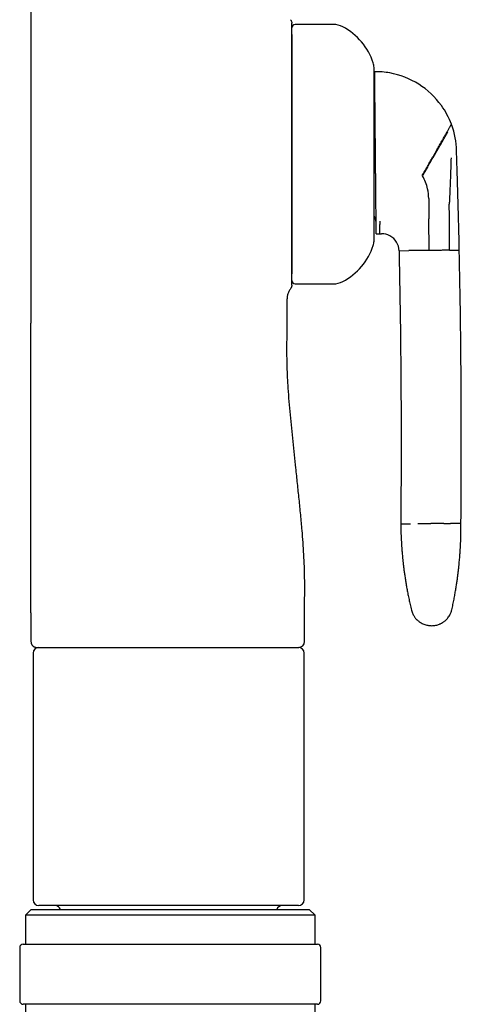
# Model space of a CAD drawing. Header units: millimetres. Extents: x 8 to 552, y 12 to 759.
# Tile 54 of 55: x 334 to 372, y 546 to 631. Entities that reach past the tile are written whole.
import ezdxf

# ---------------------------------------------------------------- set-up
doc = ezdxf.new("R2010")
doc.units = ezdxf.units.MM

msp = doc.modelspace()

# ---------------------------------------------------------------- linework, layer by layer
at = {"color": 7, "linetype": 'Continuous', "lineweight": 30}
for p, q in [((335.123, 723.879), (335.123, 604.479)), ((361.243, 630.279), (357.943, 630.279)), ((369.461, 615.246), (369.475, 613.753)), ((371.999, 614.986), (371.987, 615.416)), ((369.475, 613.753), (369.477, 613.503)), ((369.502, 610.765), (369.477, 613.503)), ((364.932, 612.204), (365.236, 612.207)), ((365.236, 612.207), (365.389, 612.209)), ((366.902, 610.741), (367.757, 610.749)), ((371.248, 610.781), (372.102, 610.789)), ((357.943, 607.879), (361.243, 607.879)), ((357.243, 604.479), (357.243, 606.585)), ((335.123, 579.479), (335.123, 576.979)), ((358.743, 576.979), (358.743, 579.482)), ((335.123, 576.979), (335.135, 576.979)), ((335.312, 575.979), (335.312, 554.679)), ((335.598, 576.481), (335.623, 576.479)), ((358.712, 554.679), (358.712, 575.979)), ((335.154, 553.86), (334.654, 553.36)), ((335.154, 553.86), (359.154, 553.86)), ((358.212, 554.179), (335.812, 554.179)), ((359.654, 553.36), (359.154, 553.86)), ((334.654, 553.36), (334.654, 550.86)), ((359.654, 553.36), (334.654, 553.36)), ((359.654, 550.86), (359.654, 553.36)), ((334.154, 550.56), (334.154, 545.96)), ((334.454, 550.86), (347.154, 550.86)), ((347.154, 550.86), (359.854, 550.86)), ((360.154, 545.96), (360.154, 550.56)), ((347.154, 545.66), (334.454, 545.66)), ((334.654, 545.66), (334.654, 540.86)), ((359.854, 545.66), (347.154, 545.66)), ((359.654, 540.86), (359.654, 545.66))]:
    msp.add_line(p, q, dxfattribs=at)
at = {"color": 7, "linetype": 'Continuous', "lineweight": 30, "flags": 128}
msp.add_lwpolyline([(335.123, 579.479), (335.123, 587.979), (335.123, 593.479), (335.123, 598.979), (335.123, 604.479)], dxfattribs=at)
at = {"color": 7, "linetype": 'Continuous', "lineweight": 30}
for centre, radius, start, end in [((357.943, 629.979), 0.3, 90, 180), ((361.243, 628.579), 1.7, 62.06489, 90), ((359.463, 625.222), 5.5, 18.39899, 62.06489), ((363.543, 626.579), 1.2, 0, 18.39899), ((364.867, 619.204), 7, 79.8537, 90.52873), ((364.867, 619.204), 7, 35.63317, 79.8537), ((363.812, 625.195), 1, 338.99299, 0.52873), ((364.867, 619.204), 7, 20.56878, 35.63317), ((364.867, 619.204), 7, 19.92526, 20.56878), ((364.867, 619.204), 7, 1.51105, 19.92526), ((-356.848, 594.954), 729.122, 1.811111, 1.920482), ((-356.848, 594.954), 729.122, 1.608187, 1.811111), ((365.461, 615.209), 4, 12.54064, 29.80634), ((365.461, 615.209), 4, 0.52873, 12.54063), ((-356.848, 594.954), 729.122, 1.24447, 1.574341), ((363.923, 613.195), 1, 0.52873, 34.67256), ((363.543, 611.579), 1.2, 341.60101, 0), ((365.403, 610.709), 1.5, 61.47354, 90.5287), ((365.403, 610.709), 1.5, 1.24961, 61.47356), ((359.463, 612.936), 5.5, 297.93511, 341.60101), ((-413.301, 594.246), 785.578, 359.486581, 1.206656), ((357.943, 608.179), 0.3, 180, 270), ((361.243, 609.579), 1.7, 270, 297.93511), ((358.243, 576.979), 0.5, 270, 0), ((335.812, 575.979), 0.5, 90, 180), ((358.212, 575.979), 0.5, 0, 90), ((335.812, 554.679), 0.5, 180, 270), ((358.212, 554.679), 0.5, 270, 0), ((337.212, 553.679), 0.5, 21.14515, 90), ((356.812, 553.679), 0.5, 90, 158.85485), ((334.454, 550.56), 0.3, 90, 180), ((359.854, 550.56), 0.3, 0, 90), ((334.454, 545.96), 0.3, 180, 270), ((359.854, 545.96), 0.3, 270, 0)]:
    msp.add_arc(centre, radius, start, end, dxfattribs=at)
for points, knots in [([(357.541, 630.695), (357.556, 630.673), (357.587, 630.628), (357.619, 630.553), (357.639, 630.473), (357.642, 630.419), (357.643, 630.392)], [0, 0, 0, 0, 0.248339, 0.499998, 0.751658, 1, 1, 1, 1]), ([(357.643, 629.409), (357.643, 629.421), (357.643, 629.447), (357.643, 629.489), (357.643, 629.529), (357.643, 629.568), (357.643, 629.604), (357.643, 629.64), (357.643, 629.674), (357.643, 629.702), (357.643, 629.721), (357.643, 629.732), (357.643, 629.737), (357.643, 629.74), (357.643, 629.744), (357.643, 629.748), (357.643, 629.782), (357.643, 629.843), (357.643, 629.926), (357.643, 629.999), (357.643, 630.069), (357.643, 630.136), (357.643, 630.2), (357.643, 630.255), (357.643, 630.302), (357.643, 630.341), (357.643, 630.37), (357.643, 630.389), (357.643, 630.391), (357.643, 630.392)], [0, 0, 0, 0, 0.02741, 0.058614, 0.093614, 0.116016, 0.14419, 0.172062, 0.195884, 0.217756, 0.234549, 0.238107, 0.241317, 0.244179, 0.246692, 0.248856, 0.253222, 0.322388, 0.386724, 0.445186, 0.497787, 0.562834, 0.626831, 0.688018, 0.746458, 0.811825, 0.875892, 0.938571, 1, 1, 1, 1]), ([(357.643, 619.079), (357.643, 619.239), (357.643, 619.559), (357.643, 620.036), (357.643, 620.512), (357.643, 620.985), (357.643, 621.455), (357.643, 621.919), (357.643, 622.381), (357.643, 622.838), (357.643, 623.289), (357.643, 623.73), (357.643, 624.159), (357.643, 624.577), (357.643, 624.983), (357.643, 625.38), (357.643, 625.766), (357.643, 626.14), (357.643, 626.502), (357.643, 626.848), (357.643, 627.18), (357.643, 627.496), (357.643, 627.797), (357.643, 628.081), (357.643, 628.348), (357.643, 628.598), (357.643, 628.83), (357.643, 629.043), (357.643, 629.239), (357.643, 629.352), (357.643, 629.409)], [0, 0, 0, 0, 0.036042, 0.071961, 0.107817, 0.143759, 0.179635, 0.215345, 0.25095, 0.287341, 0.323377, 0.359124, 0.394653, 0.430034, 0.465338, 0.500638, 0.536296, 0.571915, 0.607565, 0.643226, 0.67877, 0.714293, 0.749866, 0.785535, 0.821127, 0.856713, 0.892494, 0.928351, 0.964162, 1, 1, 1, 1]), ([(357.643, 629.402), (357.643, 629.359), (357.643, 629.267), (357.643, 629.105), (357.643, 628.92), (357.643, 628.73), (357.643, 628.539), (357.643, 628.351), (357.643, 628.153), (357.643, 627.945), (357.643, 627.726), (357.643, 627.491), (357.643, 627.241), (357.643, 626.974), (357.643, 626.697), (357.643, 626.41), (357.643, 626.116), (357.643, 625.802), (357.643, 625.467), (357.643, 625.107), (357.643, 624.736), (357.643, 624.376), (357.643, 624.027), (357.643, 623.693), (357.643, 623.353), (357.643, 623.008), (357.643, 622.654), (357.643, 622.315), (357.643, 621.992), (357.643, 621.693), (357.643, 621.391), (357.643, 621.087), (357.643, 620.781), (357.643, 620.431), (357.643, 620.036), (357.643, 619.596), (357.643, 619.156), (357.643, 618.716), (357.643, 618.272), (357.643, 617.827), (357.643, 617.382), (357.643, 616.939), (357.643, 616.5), (357.643, 616.065), (357.643, 615.634), (357.643, 615.211), (357.643, 614.794), (357.643, 614.384), (357.643, 614.006), (357.643, 613.66), (357.643, 613.345), (357.643, 613.036), (357.643, 612.734), (357.643, 612.439), (357.643, 612.144), (357.643, 611.851), (357.643, 611.56), (357.643, 611.28), (357.643, 611.009), (357.643, 610.752), (357.643, 610.496), (357.643, 610.244), (357.643, 609.994), (357.643, 609.759), (357.643, 609.55), (357.643, 609.364), (357.643, 609.201), (357.643, 609.049), (357.643, 608.91), (357.643, 608.812), (357.643, 608.765), (357.643, 608.756)], [0, 0, 0, 0, 0.014538, 0.031094, 0.047668, 0.064288, 0.077841, 0.091366, 0.104877, 0.118391, 0.131922, 0.145486, 0.160053, 0.174591, 0.189118, 0.203655, 0.218219, 0.232267, 0.248436, 0.264591, 0.280756, 0.296958, 0.310697, 0.324412, 0.338118, 0.351833, 0.365571, 0.379855, 0.391287, 0.402705, 0.41412, 0.42554, 0.436975, 0.448433, 0.464693, 0.480916, 0.497128, 0.513357, 0.529629, 0.546236, 0.562804, 0.579361, 0.595935, 0.612554, 0.629161, 0.645729, 0.662286, 0.67886, 0.695479, 0.709032, 0.722557, 0.736068, 0.749582, 0.763113, 0.776677, 0.791244, 0.805782, 0.82031, 0.834846, 0.849411, 0.863458, 0.879628, 0.895782, 0.911947, 0.928149, 0.941888, 0.955603, 0.96931, 0.983024, 0.996762, 1, 1, 1, 1]), ([(364.743, 611.58), (364.743, 611.58), (364.743, 611.578), (364.743, 611.586), (364.743, 611.606), (364.743, 611.641), (364.743, 611.693), (364.743, 611.766), (364.743, 611.856), (364.743, 611.96), (364.743, 612.079), (364.743, 612.209), (364.743, 612.355), (364.743, 612.508), (364.743, 612.669), (364.743, 612.834), (364.743, 613.009), (364.743, 613.197), (364.743, 613.384), (364.743, 613.568), (364.743, 613.745), (364.743, 613.928), (364.743, 614.117), (364.743, 614.324), (364.743, 614.55), (364.743, 614.795), (364.743, 615.047), (364.743, 615.306), (364.743, 615.596), (364.743, 615.918), (364.743, 616.273), (364.743, 616.635), (364.743, 616.98), (364.743, 617.304), (364.743, 617.606), (364.743, 617.911), (364.743, 618.217), (364.743, 618.524), (364.743, 618.829), (364.743, 619.132), (364.743, 619.435), (364.743, 619.737), (364.743, 620.059), (364.743, 620.399), (364.743, 620.755), (364.743, 621.107), (364.743, 621.449), (364.743, 621.778), (364.743, 622.095), (364.743, 622.406), (364.743, 622.7), (364.743, 622.976), (364.743, 623.236), (364.743, 623.488), (364.743, 623.736), (364.743, 623.962), (364.743, 624.169), (364.743, 624.354), (364.743, 624.532), (364.743, 624.705), (364.743, 624.881), (364.743, 625.06), (364.743, 625.238), (364.743, 625.406), (364.743, 625.563), (364.743, 625.724), (364.743, 625.884), (364.743, 626.038), (364.743, 626.173), (364.743, 626.282), (364.743, 626.368), (364.743, 626.435), (364.743, 626.49), (364.743, 626.532), (364.743, 626.56), (364.743, 626.577), (364.743, 626.578), (364.743, 626.578)], [0, 0, 0, 0, 0.002242, 0.0150851, 0.0279424, 0.0408348, 0.0562805, 0.0716953, 0.0871158, 0.1025782, 0.1171461, 0.1316892, 0.1462378, 0.1608227, 0.1738775, 0.1869097, 0.1999414, 0.2129944, 0.2264884, 0.2373522, 0.2482039, 0.2590564, 0.2699224, 0.2808144, 0.2936926, 0.3065426, 0.3193857, 0.3322429, 0.3451353, 0.3615707, 0.3779679, 0.3943708, 0.4108233, 0.4239766, 0.4370998, 0.4502154, 0.463346, 0.4765138, 0.489392, 0.502242, 0.5150851, 0.5279424, 0.5408348, 0.5562805, 0.5716953, 0.5871158, 0.6025782, 0.6171461, 0.6316892, 0.6462378, 0.6608227, 0.6738775, 0.6869097, 0.6999414, 0.7129944, 0.7264884, 0.7373522, 0.7482039, 0.7590564, 0.7699224, 0.7808144, 0.7936926, 0.8065426, 0.8193857, 0.8322429, 0.8451353, 0.8615707, 0.8779679, 0.8943708, 0.9108233, 0.9239766, 0.9370998, 0.9502154, 0.963346, 0.9765138, 0.989392, 1, 1, 1, 1]), ([(364.811, 625.31), (364.811, 625.353), (364.81, 625.439), (364.809, 625.555), (364.808, 625.663), (364.807, 625.76), (364.806, 625.848), (364.805, 625.926), (364.805, 625.994), (364.804, 626.061), (364.803, 626.121), (364.803, 626.168), (364.803, 626.198), (364.803, 626.202), (364.803, 626.204)], [0, 0, 0, 0, 0.073014, 0.146029, 0.219345, 0.292662, 0.36567, 0.438678, 0.511952, 0.585225, 0.688571, 0.791917, 0.895958, 1, 1, 1, 1]), ([(364.867, 619.204), (364.867, 619.271), (364.865, 619.404), (364.864, 619.604), (364.862, 619.804), (364.86, 620.025), (364.858, 620.267), (364.855, 620.528), (364.853, 620.799), (364.85, 621.077), (364.848, 621.331), (364.846, 621.559), (364.844, 621.764), (364.842, 621.974), (364.84, 622.181), (364.838, 622.384), (364.836, 622.584), (364.834, 622.78), (364.833, 622.971), (364.831, 623.179), (364.829, 623.402), (364.826, 623.637), (364.824, 623.862), (364.822, 624.078), (364.82, 624.286), (364.819, 624.483), (364.817, 624.67), (364.815, 624.832), (364.814, 624.971), (364.813, 625.09), (364.812, 625.204), (364.811, 625.274), (364.811, 625.31)], [0, 0, 0, 0, 0.024711, 0.049423, 0.074235, 0.099046, 0.132133, 0.16524, 0.198328, 0.236057, 0.273786, 0.299128, 0.328462, 0.357904, 0.387347, 0.41712, 0.446895, 0.476992, 0.50709, 0.537281, 0.578279, 0.619476, 0.660674, 0.702473, 0.744273, 0.786651, 0.829029, 0.87157, 0.903642, 0.935714, 0.967857, 1, 1, 1, 1]), ([(371.1, 621.098), (371.124, 621.14), (371.173, 621.225), (371.233, 621.332), (371.286, 621.425), (371.329, 621.501), (371.364, 621.562), (371.39, 621.609), (371.408, 621.64), (371.419, 621.66), (371.42, 621.662), (371.421, 621.663)], [0, 0, 0, 0, 0.11255, 0.226033, 0.339962, 0.453858, 0.567257, 0.677723, 0.786899, 0.894431, 1, 1, 1, 1]), ([(368.91, 617.235), (368.946, 617.298), (369.018, 617.425), (369.127, 617.617), (369.237, 617.811), (369.348, 618.007), (369.46, 618.204), (369.572, 618.402), (369.688, 618.607), (369.807, 618.817), (369.929, 619.031), (370.049, 619.243), (370.166, 619.45), (370.281, 619.653), (370.393, 619.85), (370.5, 620.039), (370.603, 620.221), (370.702, 620.395), (370.794, 620.558), (370.88, 620.71), (370.96, 620.851), (371.035, 620.982), (371.078, 621.059), (371.1, 621.098)], [0, 0, 0, 0, 0.031844, 0.06435, 0.097638, 0.131829, 0.167046, 0.203408, 0.241026, 0.283977, 0.328685, 0.375239, 0.423701, 0.474099, 0.526433, 0.580668, 0.636739, 0.69455, 0.753979, 0.813778, 0.874834, 0.936971, 1, 1, 1, 1]), ([(368.932, 617.198), (368.968, 617.261), (369.042, 617.389), (369.152, 617.581), (369.263, 617.776), (369.375, 617.972), (369.488, 618.168), (369.601, 618.365), (369.717, 618.568), (369.836, 618.776), (369.958, 618.988), (370.078, 619.197), (370.195, 619.402), (370.309, 619.601), (370.42, 619.795), (370.527, 619.982), (370.63, 620.161), (370.727, 620.331), (370.819, 620.491), (370.904, 620.639), (370.982, 620.776), (371.055, 620.903), (371.098, 620.979), (371.12, 621.016)], [0, 0, 0, 0, 0.032395, 0.065394, 0.09912, 0.133693, 0.169234, 0.20585, 0.24364, 0.286691, 0.331507, 0.378185, 0.426772, 0.477281, 0.529688, 0.583934, 0.639932, 0.697571, 0.756703, 0.81607, 0.876537, 0.937914, 1, 1, 1, 1]), ([(357.643, 608.749), (357.643, 608.806), (357.643, 608.92), (357.643, 609.115), (357.643, 609.329), (357.643, 609.561), (357.643, 609.81), (357.643, 610.078), (357.643, 610.362), (357.643, 610.662), (357.643, 610.979), (357.643, 611.31), (357.643, 611.657), (357.643, 612.018), (357.643, 612.393), (357.643, 612.779), (357.643, 613.175), (357.643, 613.582), (357.643, 614), (357.643, 614.429), (357.643, 614.869), (357.643, 615.32), (357.643, 615.778), (357.643, 616.24), (357.643, 616.703), (357.643, 617.17), (357.643, 617.642), (357.643, 618.117), (357.643, 618.597), (357.643, 618.918), (357.643, 619.079)], [0, 0, 0, 0, 0.035854, 0.071667, 0.107515, 0.143305, 0.17891, 0.214495, 0.250131, 0.285736, 0.321266, 0.35679, 0.392452, 0.428122, 0.463735, 0.49936, 0.53468, 0.569998, 0.605385, 0.640914, 0.676655, 0.712677, 0.749047, 0.784734, 0.820375, 0.85603, 0.891761, 0.927627, 0.963687, 1, 1, 1, 1]), ([(364.924, 613.098), (364.923, 613.136), (364.923, 613.212), (364.921, 613.335), (364.92, 613.464), (364.919, 613.612), (364.917, 613.78), (364.916, 613.971), (364.914, 614.174), (364.912, 614.39), (364.91, 614.619), (364.907, 614.862), (364.905, 615.118), (364.902, 615.394), (364.9, 615.692), (364.897, 615.977), (364.895, 616.236), (364.893, 616.466), (364.89, 616.702), (364.888, 616.945), (364.886, 617.215), (364.883, 617.512), (364.88, 617.838), (364.877, 618.142), (364.875, 618.424), (364.872, 618.682), (364.87, 618.942), (364.868, 619.116), (364.867, 619.204)], [0, 0, 0, 0, 0.034447, 0.068893, 0.103426, 0.13796, 0.180533, 0.223269, 0.266005, 0.309345, 0.352684, 0.396684, 0.440682, 0.484927, 0.533133, 0.581337, 0.613931, 0.646524, 0.679565, 0.712605, 0.745804, 0.78762, 0.829471, 0.871284, 0.903351, 0.935435, 0.967502, 1, 1, 1, 1]), ([(371.389, 618.758), (371.383, 618.495), (371.372, 618.03), (371.354, 617.566), (371.346, 617.364)], [0, 0, 0, 0, 0.565774, 1, 1, 1, 1]), ([(371.346, 617.364), (371.337, 617.131), (371.318, 616.669), (371.294, 616.032), (371.271, 615.453), (371.257, 615.102), (371.25, 614.928)], [0, 0, 0, 0, 0.2853905, 0.5663081, 0.7842528, 1, 1, 1, 1]), ([(371.233, 614.535), (371.232, 614.562), (371.231, 614.616), (371.237, 614.684), (371.243, 614.758), (371.246, 614.841), (371.248, 614.899), (371.25, 614.928)], [0, 0, 0, 0, 0.1823979, 0.3709636, 0.5608908, 0.7805344, 1, 1, 1, 1]), ([(371.248, 610.781), (371.255, 611.131), (371.271, 611.832), (371.269, 612.81), (371.257, 613.712), (371.241, 614.262), (371.233, 614.535)], [0, 0, 0, 0, 0.2788277, 0.5599668, 0.780782, 1, 1, 1, 1]), ([(365.236, 612.207), (365.237, 612.209), (365.237, 612.213), (365.238, 612.246), (365.239, 612.299), (365.241, 612.377), (365.244, 612.469), (365.247, 612.581), (365.25, 612.718), (365.255, 612.884), (365.26, 613.07), (365.263, 613.213), (365.265, 613.284)], [0, 0, 0, 0, 0.088491, 0.178354, 0.269576, 0.362121, 0.455679, 0.550001, 0.661855, 0.774295, 0.88713, 1, 1, 1, 1]), ([(364.932, 612.204), (364.932, 612.206), (364.932, 612.21), (364.932, 612.243), (364.931, 612.296), (364.93, 612.371), (364.929, 612.468), (364.928, 612.588), (364.927, 612.717), (364.926, 612.845), (364.925, 612.965), (364.924, 613.054), (364.924, 613.098)], [0, 0, 0, 0, 0.109256, 0.218613, 0.32797, 0.438162, 0.548353, 0.66074, 0.773126, 0.848745, 0.924383, 1, 1, 1, 1]), ([(366.902, 610.741), (366.931, 609.274), (366.989, 606.34), (367.044, 601.938), (367.074, 597.85), (367.082, 594.077), (367.076, 590.618), (367.058, 588.312), (367.049, 587.159)], [0, 0, 0, 0, 0.186663, 0.373331, 0.560002, 0.706671, 0.853338, 1, 1, 1, 1]), ([(368.386, 610.755), (368.333, 610.754), (368.228, 610.754), (368.092, 610.752), (367.975, 610.751), (367.88, 610.75), (367.805, 610.75), (367.773, 610.749), (367.757, 610.749)], [0, 0, 0, 0, 0.175639, 0.348942, 0.518838, 0.684427, 0.844994, 1, 1, 1, 1]), ([(369.502, 610.765), (369.439, 610.765), (369.311, 610.764), (369.118, 610.762), (368.925, 610.76), (368.736, 610.758), (368.553, 610.757), (368.442, 610.756), (368.386, 610.755)], [0, 0, 0, 0, 0.158224, 0.32128, 0.488173, 0.657761, 0.828797, 1, 1, 1, 1]), ([(370.619, 610.776), (370.563, 610.775), (370.451, 610.774), (370.269, 610.772), (370.079, 610.771), (369.886, 610.769), (369.694, 610.767), (369.565, 610.766), (369.502, 610.765)], [0, 0, 0, 0, 0.1712026, 0.3422395, 0.5118268, 0.6787203, 0.841776, 1, 1, 1, 1]), ([(371.248, 610.781), (371.232, 610.781), (371.199, 610.781), (371.125, 610.78), (371.03, 610.779), (370.913, 610.778), (370.777, 610.777), (370.672, 610.776), (370.619, 610.776)], [0, 0, 0, 0, 0.155006, 0.315573, 0.481162, 0.651058, 0.824361, 1, 1, 1, 1]), ([(357.643, 607.766), (357.643, 607.768), (357.643, 607.772), (357.643, 607.801), (357.643, 607.844), (357.643, 607.895), (357.643, 607.945), (357.643, 607.993), (357.643, 608.046), (357.643, 608.1), (357.643, 608.153), (357.643, 608.208), (357.643, 608.267), (357.643, 608.313), (357.643, 608.345), (357.643, 608.36), (357.643, 608.376), (357.643, 608.391), (357.643, 608.405), (357.643, 608.42), (357.643, 608.438), (357.643, 608.463), (357.643, 608.49), (357.643, 608.519), (357.643, 608.552), (357.643, 608.585), (357.643, 608.615), (357.643, 608.648), (357.643, 608.682), (357.643, 608.717), (357.643, 608.739), (357.643, 608.749)], [0, 0, 0, 0, 0.0755228, 0.153344, 0.2337188, 0.3082486, 0.3559665, 0.4054282, 0.4566597, 0.5068267, 0.5496347, 0.5928744, 0.6392919, 0.6888917, 0.7002312, 0.7117248, 0.7233727, 0.735175, 0.7471315, 0.7531162, 0.7683072, 0.78851, 0.8071518, 0.8286701, 0.8530647, 0.8791086, 0.9007328, 0.9210903, 0.9505214, 0.9768245, 1, 1, 1, 1]), ([(357.541, 607.463), (357.512, 607.422), (357.453, 607.34), (357.381, 607.209), (357.323, 607.076), (357.28, 606.944), (357.254, 606.817), (357.243, 606.698), (357.243, 606.621), (357.243, 606.585)], [0, 0, 0, 0, 0.159606, 0.319751, 0.474641, 0.619572, 0.757984, 0.88327, 1, 1, 1, 1]), ([(357.643, 607.766), (357.642, 607.739), (357.639, 607.685), (357.619, 607.606), (357.587, 607.53), (357.556, 607.486), (357.541, 607.463)], [0, 0, 0, 0, 0.248342, 0.500003, 0.751662, 1, 1, 1, 1]), ([(358.743, 579.479), (358.745, 579.814), (358.75, 580.484), (358.763, 581.487), (358.757, 582.487), (358.73, 583.498), (358.682, 584.518), (358.616, 585.548), (358.527, 586.687), (358.414, 587.932), (358.279, 589.286), (358.137, 590.634), (358, 591.911), (357.87, 593.12), (357.75, 594.263), (357.633, 595.409), (357.522, 596.561), (357.422, 597.719), (357.342, 598.8), (357.285, 599.806), (357.246, 600.733), (357.227, 601.665), (357.224, 602.601), (357.237, 603.539), (357.241, 604.166), (357.243, 604.479)], [0, 0, 0, 0, 0.040103, 0.080132, 0.120036, 0.159757, 0.201154, 0.242329, 0.283274, 0.337792, 0.392025, 0.446062, 0.5, 0.545763, 0.591585, 0.637527, 0.683646, 0.729995, 0.776625, 0.813471, 0.850492, 0.887687, 0.925036, 0.962486, 1, 1, 1, 1]), ([(367.049, 587.159), (367.051, 587.159), (367.055, 587.159), (367.089, 587.159), (367.142, 587.16), (367.217, 587.16), (367.313, 587.161), (367.43, 587.162), (367.566, 587.164), (367.721, 587.165), (367.842, 587.166), (367.902, 587.167)], [0, 0, 0, 0, 0.11173, 0.223589, 0.335552, 0.447591, 0.55968, 0.669791, 0.779898, 0.889976, 1, 1, 1, 1]), ([(367.049, 587.159), (367.051, 587.049), (367.053, 586.832), (367.061, 586.511), (367.072, 586.197), (367.085, 585.893), (367.098, 585.641), (367.11, 585.439), (367.12, 585.284), (367.13, 585.134), (367.141, 584.98), (367.154, 584.815), (367.17, 584.627), (367.189, 584.414), (367.211, 584.177), (367.239, 583.915), (367.271, 583.628), (367.309, 583.317), (367.353, 582.981), (367.404, 582.62), (367.462, 582.248), (367.525, 581.864), (367.595, 581.47), (367.674, 581.057), (367.763, 580.625), (367.861, 580.173), (367.934, 579.867), (367.971, 579.71)], [0, 0, 0, 0, 0.043734, 0.086436, 0.128225, 0.168882, 0.207864, 0.228996, 0.24959, 0.269646, 0.289242, 0.310929, 0.335953, 0.364314, 0.396013, 0.431049, 0.469424, 0.511137, 0.556186, 0.604569, 0.656284, 0.706613, 0.759733, 0.815639, 0.874325, 0.935781, 1, 1, 1, 1]), ([(368.531, 587.173), (368.586, 587.173), (368.698, 587.174), (368.881, 587.176), (369.07, 587.177), (369.263, 587.179), (369.456, 587.181), (369.584, 587.182), (369.647, 587.183)], [0, 0, 0, 0, 0.171203, 0.342239, 0.511827, 0.67872, 0.841776, 1, 1, 1, 1]), ([(370.764, 587.193), (370.708, 587.193), (370.596, 587.192), (370.413, 587.19), (370.224, 587.188), (370.031, 587.186), (369.838, 587.185), (369.71, 587.183), (369.647, 587.183)], [0, 0, 0, 0, 0.171203, 0.342239, 0.511827, 0.67872, 0.841776, 1, 1, 1, 1]), ([(370.764, 587.193), (370.817, 587.194), (370.922, 587.195), (371.058, 587.196), (371.175, 587.197), (371.27, 587.198), (371.344, 587.198), (371.376, 587.199), (371.392, 587.199)], [0, 0, 0, 0, 0.1756393, 0.3489421, 0.5188379, 0.6844272, 0.8449936, 1, 1, 1, 1]), ([(371.392, 587.199), (371.454, 587.199), (371.576, 587.201), (371.734, 587.202), (371.872, 587.203), (371.988, 587.204), (372.082, 587.205), (372.155, 587.206), (372.207, 587.206), (372.239, 587.207), (372.243, 587.207), (372.245, 587.207)], [0, 0, 0, 0, 0.1120246, 0.2241054, 0.3362151, 0.4483268, 0.5604134, 0.6704482, 0.7804076, 0.8902665, 1, 1, 1, 1]), ([(371.461, 579.742), (371.494, 579.894), (371.559, 580.192), (371.647, 580.632), (371.725, 581.053), (371.795, 581.456), (371.857, 581.838), (371.911, 582.199), (371.958, 582.54), (371.999, 582.863), (372.035, 583.169), (372.067, 583.458), (372.094, 583.73), (372.117, 583.982), (372.137, 584.215), (372.154, 584.428), (372.168, 584.622), (372.179, 584.787), (372.187, 584.927), (372.194, 585.045), (372.2, 585.157), (372.206, 585.267), (372.211, 585.38), (372.219, 585.551), (372.228, 585.781), (372.236, 586.041), (372.241, 586.27), (372.244, 586.461), (372.245, 586.606), (372.246, 586.71), (372.246, 586.779), (372.247, 586.859), (372.247, 586.956), (372.246, 587.075), (372.245, 587.16), (372.245, 587.207)], [0, 0, 0, 0, 0.062116, 0.121651, 0.178599, 0.23295, 0.284699, 0.332986, 0.378755, 0.422002, 0.462724, 0.501675, 0.537994, 0.571681, 0.602736, 0.63116, 0.656951, 0.680111, 0.697366, 0.712803, 0.727231, 0.741962, 0.757012, 0.772382, 0.809874, 0.849139, 0.875975, 0.901403, 0.925125, 0.933977, 0.94259, 0.952808, 0.965784, 0.981515, 1, 1, 1, 1]), ([(367.971, 579.71), (367.987, 579.65), (368.019, 579.535), (368.087, 579.375), (368.161, 579.234), (368.235, 579.121), (368.303, 579.031), (368.362, 578.961), (368.417, 578.903), (368.468, 578.853), (368.527, 578.799), (368.602, 578.737), (368.701, 578.665), (368.821, 578.59), (368.963, 578.518), (369.128, 578.453), (369.29, 578.407), (369.444, 578.378), (369.584, 578.362), (369.68, 578.361), (369.729, 578.36)], [0, 0, 0, 0, 0.077701, 0.150359, 0.217105, 0.277233, 0.32021, 0.358402, 0.391659, 0.419886, 0.448568, 0.491684, 0.542842, 0.601923, 0.668667, 0.742628, 0.823141, 0.880034, 0.939111, 1, 1, 1, 1]), ([(369.729, 578.36), (369.791, 578.363), (369.912, 578.367), (370.085, 578.396), (370.24, 578.436), (370.369, 578.481), (370.474, 578.526), (370.557, 578.567), (370.627, 578.606), (370.689, 578.644), (370.755, 578.688), (370.834, 578.746), (370.927, 578.824), (371.028, 578.922), (371.132, 579.042), (371.233, 579.185), (371.316, 579.331), (371.379, 579.472), (371.427, 579.604), (371.45, 579.696), (371.461, 579.742)], [0, 0, 0, 0, 0.0784488, 0.1517848, 0.2191311, 0.2798026, 0.323194, 0.3618059, 0.3955113, 0.4242273, 0.4526285, 0.4954616, 0.5463789, 0.6052008, 0.6716053, 0.7450921, 0.8249562, 0.8813142, 0.9397815, 1, 1, 1, 1]), ([(335.129, 576.979), (335.13, 576.954), (335.132, 576.908), (335.145, 576.85), (335.162, 576.798), (335.184, 576.749), (335.214, 576.697), (335.251, 576.65), (335.294, 576.606), (335.339, 576.571), (335.376, 576.548), (335.399, 576.535), (335.412, 576.528), (335.424, 576.523), (335.44, 576.516), (335.461, 576.508), (335.489, 576.498), (335.522, 576.489), (335.56, 576.483), (335.584, 576.481), (335.598, 576.48)], [0, 0, 0, 0, 0.076231, 0.137024, 0.180583, 0.23924, 0.299603, 0.360373, 0.42109, 0.481844, 0.533365, 0.551092, 0.563891, 0.576335, 0.590516, 0.626335, 0.674213, 0.758497, 0.866993, 1, 1, 1, 1]), ([(335.623, 576.479), (335.625, 576.479), (335.629, 576.479), (335.662, 576.479), (335.715, 576.479), (335.79, 576.479), (335.887, 576.479), (336.004, 576.479), (336.14, 576.479), (336.294, 576.479), (336.468, 576.479), (336.661, 576.479), (336.873, 576.479), (337.104, 576.479), (337.352, 576.479), (337.616, 576.479), (337.897, 576.479), (338.193, 576.479), (338.505, 576.479), (338.835, 576.479), (339.181, 576.479), (339.542, 576.479), (339.915, 576.479), (340.301, 576.479), (340.699, 576.479), (340.974, 576.479), (341.111, 576.479)], [0, 0, 0, 0, 0.041586, 0.083139, 0.124739, 0.166466, 0.2084, 0.250618, 0.292144, 0.333588, 0.375023, 0.416521, 0.458154, 0.499994, 0.541803, 0.583418, 0.624912, 0.666355, 0.70782, 0.749379, 0.791583, 0.833508, 0.875233, 0.916837, 0.958399, 1, 1, 1, 1]), ([(341.111, 576.479), (341.157, 576.479), (341.249, 576.479), (341.392, 576.479), (341.54, 576.479), (341.694, 576.479), (341.847, 576.479), (342.025, 576.479), (342.233, 576.479), (342.481, 576.479), (342.654, 576.479), (342.743, 576.479)], [0, 0, 0, 0, 0.087757, 0.178016, 0.270814, 0.366184, 0.464157, 0.553271, 0.691503, 0.8404, 1, 1, 1, 1]), ([(342.743, 576.479), (342.896, 576.479), (343.199, 576.479), (343.66, 576.479), (344.12, 576.479), (344.581, 576.479), (345.041, 576.479), (345.501, 576.479), (345.809, 576.479), (345.962, 576.479)], [0, 0, 0, 0, 0.148044, 0.29397, 0.438004, 0.580378, 0.721335, 0.861124, 1, 1, 1, 1]), ([(345.962, 576.479), (346.122, 576.479), (346.44, 576.479), (346.759, 576.479), (346.918, 576.479)], [0, 0, 0, 0, 0.503386, 1, 1, 1, 1]), ([(347.547, 576.479), (347.672, 576.479), (347.924, 576.479), (348.299, 576.479), (348.672, 576.479), (349.043, 576.479), (349.416, 576.479), (349.766, 576.479), (350.092, 576.479), (350.389, 576.479), (350.685, 576.479), (350.977, 576.479), (351.267, 576.479), (351.609, 576.479), (352, 576.479), (352.436, 576.479), (352.862, 576.479), (353.278, 576.479), (353.682, 576.479), (354.073, 576.479), (354.448, 576.479), (354.81, 576.479), (355.159, 576.479), (355.494, 576.479), (355.813, 576.479), (356.115, 576.479), (356.399, 576.479), (356.632, 576.479), (356.821, 576.479), (356.974, 576.479), (357.118, 576.479), (357.254, 576.479), (357.382, 576.479), (357.51, 576.479), (357.636, 576.479), (357.758, 576.479), (357.866, 576.479), (357.96, 576.479), (358.041, 576.479), (358.111, 576.479), (358.168, 576.479), (358.211, 576.479), (358.238, 576.479), (358.241, 576.479), (358.243, 576.479)], [0, 0, 0, 0, 0.021909, 0.04378, 0.065637, 0.087504, 0.109404, 0.132098, 0.150232, 0.168347, 0.186457, 0.204574, 0.222714, 0.240888, 0.269659, 0.298371, 0.327075, 0.355827, 0.38493, 0.413694, 0.442424, 0.471175, 0.5, 0.529327, 0.558591, 0.587847, 0.617152, 0.646215, 0.665035, 0.683834, 0.702626, 0.721427, 0.740252, 0.759116, 0.782221, 0.805285, 0.828333, 0.851395, 0.874497, 0.896853, 0.922639, 0.9484, 0.974174, 1, 1, 1, 1])]:
    msp.add_open_spline(points, degree=3, knots=knots, dxfattribs=at)
msp.add_open_spline([(346.918, 576.479), (347.023, 576.479), (347.233, 576.479), (347.442, 576.479), (347.547, 576.479)], degree=3, dxfattribs=at)

doc.saveas('drawing.dxf')
